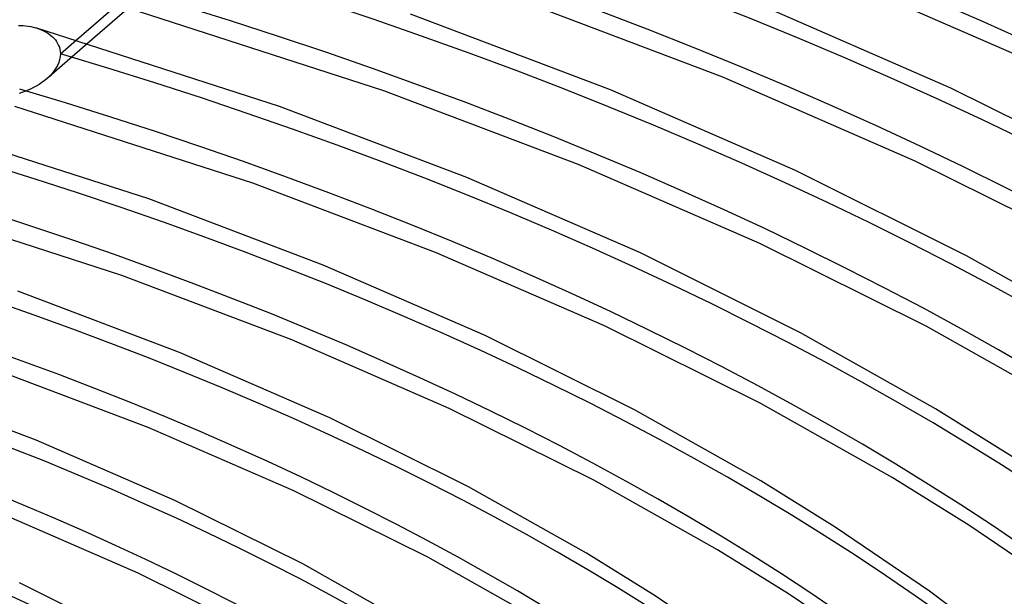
# Model space of a CAD drawing. Header units: millimetres. Extents: x -866 to 866, y -967 to 997.
# Tile 64 of 74: x 211 to 331, y 779 to 850. Entities that reach past the tile are written whole.
import ezdxf

# ---------------------------------------------------------------- set-up
doc = ezdxf.new("R2010")
doc.units = ezdxf.units.MM
doc.layers.add('HIDDEN', color=7, linetype='Continuous')
doc.layers.add('THICK', color=7, linetype='Continuous')

msp = doc.modelspace()

# ---------------------------------------------------------------- linework, layer by layer
at = {"layer": 'HIDDEN'}
for p, q in [((212.47, 848.62), (212.77, 848.53)), ((212.77, 848.53), (213.06, 848.42)), ((213.06, 848.42), (213.34, 848.3)), ((213.34, 848.3), (213.61, 848.17)), ((213.61, 848.17), (213.86, 848.03)), ((213.86, 848.03), (214.1, 847.87)), ((214.1, 847.87), (214.32, 847.7)), ((214.32, 847.7), (214.53, 847.52)), ((218.84, 846.71), (213.84, 842.37)), ((214.53, 847.52), (214.72, 847.34)), ((214.72, 847.34), (214.89, 847.14)), ((214.89, 847.14), (215.04, 846.93)), ((215.04, 846.93), (215.17, 846.71)), ((215.17, 846.71), (215.28, 846.47)), ((215.28, 846.47), (215.38, 846.23)), ((215.5, 845.43), (217.47, 847.13)), ((215.38, 846.23), (215.44, 845.97)), ((215.44, 845.97), (215.48, 845.7)), ((215.48, 845.7), (215.5, 845.43)), ((215.5, 845.43), (215.48, 845.07)), ((215.3, 844.36), (215.14, 844)), ((215.41, 844.72), (215.3, 844.36)), ((215.48, 845.07), (215.41, 844.72)), ((214.45, 842.98), (214.15, 842.66)), ((214.71, 843.31), (214.45, 842.98)), ((214.95, 843.65), (214.71, 843.31)), ((215.14, 844), (214.95, 843.65)), ((212.88, 841.67), (212.54, 841.47)), ((213.21, 841.89), (212.88, 841.67)), ((213.53, 842.12), (213.21, 841.89)), ((213.83, 842.37), (213.53, 842.12)), ((214.15, 842.66), (213.83, 842.37)), ((210.78, 840.68), (210.43, 840.56)), ((211.13, 840.8), (210.78, 840.68)), ((211.49, 840.95), (211.13, 840.8)), ((211.84, 841.1), (211.49, 840.95)), ((212.19, 841.28), (211.84, 841.1)), ((212.54, 841.47), (212.19, 841.28))]:
    msp.add_line(p, q, dxfattribs=at)
for centre, major_axis, start_param, end_param in [((0, 663.81), (-606.5, 0), -3.141592, -0.523599), ((0, 663.81), (-556.5, 0), -3.141592, -0.523599), ((0, 663.8), (533.66, 0), 0.019841, 1.037828), ((0, 663.8), (505.84, 0), 0.020357, 1.037313), ((0, 663.8), (478.01, 0), 0.020932, 1.036737), ((0, 663.8), (450.19, 0), 0.021579, 1.036091), ((0, 663.8), (422.37, 0), 0.02231, 1.035359), ((0, 663.8), (394.54, 0), 0.023145, 1.034524), ((0, 663.8), (366.71, 0), 0.024107, 1.033563), ((0, 663.8), (338.89, 0), 0.025227, 1.032443), ((0, 663.8), (311.06, 0), 0.026546, 1.031123), ((0, 663.8), (283.24, 0), 0.028126, 1.029544)]:
    msp.add_ellipse(centre, major_axis=major_axis, ratio=0.5, start_param=start_param, end_param=end_param, dxfattribs=at)
at = {"layer": 'THICK'}
for p, q in [((217.47, 847.13), (224.42, 853.15)), ((339.54, 842.39), (314.48, 853.32)), ((296.84, 842.56), (271.32, 852.25)), ((324.86, 841.23), (300.68, 851.78)), ((223.98, 851.16), (218.84, 846.71)), ((255.23, 840.9), (223.83, 851.02)), ((283.05, 841.01), (258.52, 850.32)), ((210.36, 848.93), (210.63, 848.92)), ((210.63, 848.92), (210.92, 848.9)), ((210.92, 848.9), (211.23, 848.87)), ((211.23, 848.87), (211.55, 848.83)), ((211.55, 848.83), (211.86, 848.77)), ((211.86, 848.77), (212.17, 848.7)), ((212.17, 848.7), (212.47, 848.62)), ((242.43, 838.97), (212.49, 848.62)), ((320.47, 832.26), (296.84, 842.56)), ((279.2, 831.8), (255.23, 840.9)), ((305.8, 831.09), (283.05, 841.01)), ((347.18, 830.09), (324.86, 841.23)), ((239.14, 829.55), (209.91, 838.97)), ((265.42, 830.25), (242.43, 838.97)), ((226.35, 827.62), (198.58, 836.57)), ((342.23, 821.42), (320.47, 832.26)), ((301.4, 822.13), (279.2, 831.8)), ((326.8, 820.62), (305.8, 831.09)), ((261.56, 821.04), (239.14, 829.55)), ((286.74, 820.96), (265.42, 830.25)), ((247.79, 819.48), (226.35, 827.62)), ((223.04, 818.2), (196, 826.93)), ((282.33, 812), (261.56, 821.04)), ((321.83, 811.96), (301.4, 822.13)), ((306.41, 811.15), (286.74, 820.96)), ((344.39, 810.7), (326.8, 820.62)), ((267.68, 810.82), (247.79, 819.48)), ((243.92, 810.29), (223.04, 818.2)), ((230.15, 808.72), (210.26, 816.26)), ((301.43, 802.5), (282.33, 812)), ((339.08, 802.25), (321.83, 811.96)), ((263.25, 801.87), (243.92, 810.29)), ((286.03, 801.68), (267.68, 810.82)), ((322.96, 801.82), (306.41, 811.15)), ((248.61, 800.69), (230.15, 808.72)), ((226.27, 799.53), (206.95, 806.85)), ((212.52, 797.96), (194.17, 804.91)), ((281.03, 793.04), (263.25, 801.87)), ((317.64, 793.38), (301.43, 802.5)), ((332.75, 795.73), (322.96, 801.82)), ((265.64, 792.21), (248.61, 800.69)), ((301.53, 792.95), (286.03, 801.68)), ((244.16, 791.75), (226.27, 799.53)), ((229.55, 790.55), (212.52, 797.96)), ((327.05, 787.53), (317.64, 793.38)), ((280.11, 784.07), (265.64, 792.21)), ((296.2, 784.51), (281.03, 793.04)), ((310.65, 787.28), (301.53, 792.95)), ((260.61, 783.59), (244.16, 791.75)), ((245.26, 782.75), (229.55, 790.55)), ((225.07, 781.63), (208.61, 788.77)), ((322.23, 779.42), (310.65, 787.28)), ((339, 779.43), (327.05, 787.53)), ((274.75, 775.65), (260.61, 783.59)), ((288.55, 778.83), (280.11, 784.07)), ((304.93, 779.09), (296.2, 784.51)), ((258.67, 775.2), (245.26, 782.75)), ((240.19, 774.14), (225.07, 781.63)), ((224.86, 773.28), (210.48, 780.42)), ((299.29, 771.54), (288.55, 778.83)), ((316.04, 771.57), (304.93, 779.09)), ((332.38, 771.78), (322.23, 779.42))]:
    msp.add_line(p, q, dxfattribs=at)
for centre, major_axis, start_param, end_param in [((0, 668.14), (606.5, 0), 0, 2.617994), ((0, 668.14), (-551.5, 0), -3.141592, -0.523599), ((0, 663.8), (-523.68, 0), -3.112025, -2.103943), ((0, 663.8), (-495.86, 0), -3.110953, -2.104479), ((0, 663.8), (-468.04, 0), -3.109754, -2.105078), ((0, 663.8), (-440.21, 0), -3.108403, -2.105754), ((0, 663.8), (-412.38, 0), -3.10687, -2.10652), ((0, 663.8), (-384.56, 0), -3.105115, -2.107397), ((0, 663.8), (-356.74, 0), -3.103086, -2.108412), ((0, 663.8), (-328.91, 0), -3.100714, -2.109597), ((0, 663.8), (-301.08, 0), -3.097903, -2.111002), ((0, 663.8), (-273.26, 0), -3.094519, -2.112694)]:
    msp.add_ellipse(centre, major_axis=major_axis, ratio=0.5, start_param=start_param, end_param=end_param, dxfattribs=at)

doc.saveas('drawing.dxf')
